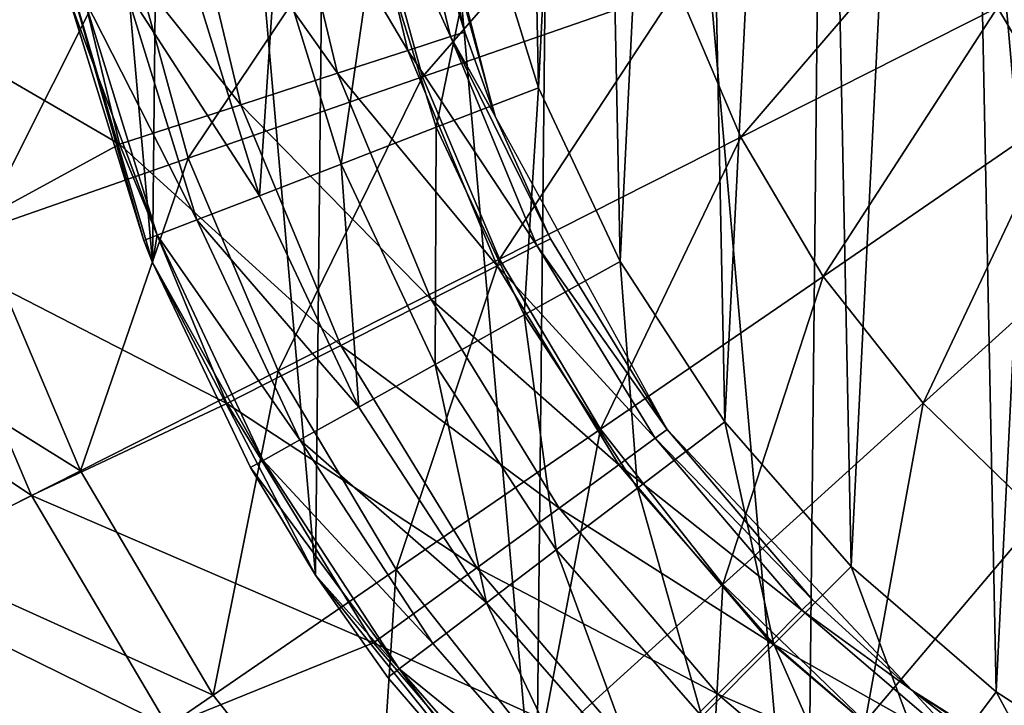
# Model space of a CAD drawing. Header units: millimetres. Extents: x 5 to 159, y 108 to 1015.
# Tile 21 of 250: x 108 to 119, y 131 to 139. Entities that reach past the tile are written whole.
import ezdxf

# ---------------------------------------------------------------- set-up
doc = ezdxf.new("R2010")
doc.units = ezdxf.units.MM
doc.header["$LTSCALE"] = 25.4
doc.layers.get('0').update_dxf_attribs({"true_color": 0xff5454})

# ---------------------------------------------------------------- blocks, each defined once
blk = doc.blocks.new('SPIDER-6792-9745.STL#2')
at = {"color": 0}
mesh = blk.add_polyface(dxfattribs=at)
corners = [(108.117, 148.616, 85.111), (108.031, 140.325, 85.111), (107.666, 144.475, 85.111), (109.199, 136.326, 85.111), (109.367, 152.59, 85.111), (111.125, 132.632, 85.111), (111.369, 156.243, 85.111), (113.734, 129.385, 85.111), (114.045, 159.436, 85.111), (116.926, 126.709, 85.111), (117.292, 162.045, 85.111), (120.58, 124.708, 85.111), (120.986, 163.971, 85.111), (124.553, 123.457, 85.111), (124.984, 165.138, 85.111), (128.695, 123.006, 85.111), (129.134, 165.504, 85.111), (132.844, 123.372, 85.111), (133.275, 165.053, 85.111), (136.843, 124.54, 85.111), (137.249, 163.802, 85.111), (140.537, 126.465, 85.111), (140.902, 161.801, 85.111), (143.784, 129.074, 85.111), (144.095, 159.125, 85.111), (146.46, 132.267, 85.111), (146.704, 155.878, 85.111), (148.462, 135.92, 85.111), (148.63, 152.184, 85.111), (149.712, 139.894, 85.111), (149.798, 148.185, 85.111), (150.163, 144.035, 85.111)]
mesh.append_faces([[corners[k] for k in face] for face in [(0, 1, 2), (29, 30, 31)]], dxfattribs={"vtx0": -1, "color": 0})
mesh.append_faces([[corners[k] for k in face] for face in [(1, 0, 3), (3, 4, 5), (5, 6, 7), (7, 8, 9), (9, 10, 11), (11, 12, 13), (13, 14, 15), (15, 16, 17), (17, 18, 19), (19, 20, 21), (21, 22, 23), (23, 24, 25), (25, 26, 27), (27, 28, 29)]], dxfattribs={"vtx0": -1, "vtx1": -1, "color": 0})
mesh.append_faces([[corners[k] for k in face] for face in [(3, 0, 4), (5, 4, 6), (7, 6, 8), (9, 8, 10), (11, 10, 12), (13, 12, 14), (15, 14, 16), (17, 16, 18), (19, 18, 20), (21, 20, 22), (23, 22, 24), (25, 24, 26), (27, 26, 28), (29, 28, 30)]], dxfattribs={"vtx0": -1, "vtx2": -1, "color": 0})
mesh = blk.add_polyface(dxfattribs=at)
corners = [(112.73, 142.794, 150.111), (112.954, 147.312, 150.111), (112.684, 145.061, 150.111), (113.091, 140.556, 150.111), (113.535, 149.503, 150.111), (113.76, 138.39, 150.111), (114.415, 151.593, 150.111), (114.724, 136.338, 150.111), (115.578, 153.539, 150.111), (115.964, 134.44, 150.111), (116.999, 155.305, 150.111), (117.456, 132.733, 150.111), (118.653, 156.855, 150.111), (119.171, 131.25, 150.111), (120.507, 158.161, 150.111), (121.075, 130.021, 150.111), (122.524, 159.196, 150.111), (123.133, 129.068, 150.111), (124.665, 159.94, 150.111), (125.302, 128.412, 150.111), (126.89, 160.378, 150.111), (127.543, 128.063, 150.111), (129.153, 160.503, 150.111), (129.809, 128.03, 150.111), (131.412, 160.312, 150.111), (132.059, 128.312, 150.111), (133.623, 159.808, 150.111), (134.247, 128.905, 150.111), (135.741, 159.001, 150.111), (136.332, 129.797, 150.111), (137.727, 157.908, 150.111), (138.272, 130.97, 150.111), (139.542, 156.548, 150.111), (140.029, 132.401, 150.111), (141.149, 154.95, 150.111), (141.571, 134.063, 150.111), (142.518, 153.143, 150.111), (142.866, 135.924, 150.111), (143.623, 151.163, 150.111), (143.89, 137.947, 150.111), (144.441, 149.049, 150.111), (144.622, 140.092, 150.111), (144.957, 146.841, 150.111), (145.049, 142.319, 150.111), (145.161, 144.583, 150.111)]
mesh.append_faces([[corners[k] for k in face] for face in [(0, 1, 2), (42, 43, 44)]], dxfattribs={"vtx0": -1, "color": 0})
mesh.append_faces([[corners[k] for k in face] for face in [(1, 3, 4), (4, 5, 6), (6, 7, 8), (8, 9, 10), (10, 11, 12), (12, 13, 14), (14, 15, 16), (16, 17, 18), (18, 19, 20), (20, 21, 22), (22, 23, 24), (24, 25, 26), (26, 27, 28), (28, 29, 30), (30, 31, 32), (32, 33, 34), (34, 35, 36), (36, 37, 38), (38, 39, 40), (40, 41, 42)]], dxfattribs={"vtx0": -1, "vtx1": -1, "color": 0})
mesh.append_faces([[corners[k] for k in face] for face in [(1, 0, 3), (4, 3, 5), (6, 5, 7), (8, 7, 9), (10, 9, 11), (12, 11, 13), (14, 13, 15), (16, 15, 17), (18, 17, 19), (20, 19, 21), (22, 21, 23), (24, 23, 25), (26, 25, 27), (28, 27, 29), (30, 29, 31), (32, 31, 33), (34, 33, 35), (36, 35, 37), (38, 37, 39), (40, 39, 41), (42, 41, 43)]], dxfattribs={"vtx0": -1, "vtx2": -1, "color": 0})
at = {"color": 7, "true_color": 0xffffff}
mesh = blk.add_polyface(dxfattribs=at)
corners = [(112.197, 142.143, 88.545), (112.272, 141.619, 80.419), (113.248, 138.052, 88.545)]
mesh.append_faces([[corners[k] for k in face] for face in [(0, 1, 2)]], dxfattribs={"color": 7})
mesh = blk.add_polyface(dxfattribs=at)
corners = [(112.889, 139.048, 80.419), (112.096, 141.591, 77.701), (112.72, 138.993, 77.701), (112.272, 141.619, 80.419)]
mesh.append_faces([[corners[k] for k in face] for face in [(0, 1, 2), (1, 0, 3)]], dxfattribs={"vtx0": -1, "color": 7})
mesh = blk.add_polyface(dxfattribs=at)
corners = [(112.272, 141.619, 80.419), (112.889, 139.048, 80.419), (113.248, 138.052, 88.545)]
mesh.append_faces([[corners[k] for k in face] for face in [(0, 1, 2)]], dxfattribs={"color": 7})
mesh = blk.add_polyface(dxfattribs=at)
corners = [(112.216, 138.83, 75.029), (110.711, 141.372, 72.448), (111.387, 138.56, 72.448), (111.573, 141.508, 75.029)]
mesh.append_faces([[corners[k] for k in face] for face in [(0, 1, 2), (1, 0, 3)]], dxfattribs={"vtx0": -1, "color": 7})
mesh = blk.add_polyface(dxfattribs=at)
corners = [(112.72, 138.993, 77.701), (111.573, 141.508, 75.029), (112.216, 138.83, 75.029), (112.096, 141.591, 77.701)]
mesh.append_faces([[corners[k] for k in face] for face in [(0, 1, 2), (1, 0, 3)]], dxfattribs={"vtx0": -1, "color": 7})
mesh = blk.add_polyface(dxfattribs=at)
corners = [(114.899, 141.406, 15.681), (112.389, 138.517, 17.538), (111.772, 140.771, 17.538), (115.404, 139.564, 15.681)]
mesh.append_faces([[corners[k] for k in face] for face in [(0, 1, 2), (1, 0, 3)]], dxfattribs={"vtx0": -1, "color": 7})
mesh = blk.add_polyface(dxfattribs=at)
corners = [(111.387, 138.56, 72.448), (109.525, 141.184, 70.003), (110.244, 138.189, 70.003), (110.711, 141.372, 72.448)]
mesh.append_faces([[corners[k] for k in face] for face in [(0, 1, 2), (1, 0, 3)]], dxfattribs={"vtx0": -1, "color": 7})
mesh = blk.add_polyface(dxfattribs=at)
corners = [(110.244, 138.189, 70.003), (108.035, 140.948, 67.734), (108.809, 137.723, 67.734), (109.525, 141.184, 70.003)]
mesh.append_faces([[corners[k] for k in face] for face in [(0, 1, 2), (1, 0, 3)]], dxfattribs={"vtx0": -1, "color": 7})
mesh = blk.add_polyface(dxfattribs=at)
corners = [(108.035, 140.948, 67.734), (105.698, 139.536, 64.024), (108.809, 137.723, 67.734)]
mesh.append_faces([[corners[k] for k in face] for face in [(0, 1, 2)]], dxfattribs={"color": 7})
mesh = blk.add_polyface(dxfattribs=at)
corners = [(122.359, 140.942, 13.249), (119.927, 138.086, 14.243), (119.185, 139.339, 14.243), (122.859, 140.098, 13.249)]
mesh.append_faces([[corners[k] for k in face] for face in [(0, 1, 2), (1, 0, 3)]], dxfattribs={"vtx0": -1, "color": 7})
mesh = blk.add_polyface(dxfattribs=at)
corners = [(111.772, 140.771, 17.538), (109.621, 137.556, 19.785), (108.9, 140.187, 19.785), (112.389, 138.517, 17.538)]
mesh.append_faces([[corners[k] for k in face] for face in [(0, 1, 2), (1, 0, 3)]], dxfattribs={"vtx0": -1, "color": 7})
mesh = blk.add_polyface(dxfattribs=at)
corners = [(118.617, 140.679, 14.243), (116.15, 137.805, 15.681), (115.404, 139.564, 15.681), (119.185, 139.339, 14.243)]
mesh.append_faces([[corners[k] for k in face] for face in [(0, 1, 2), (1, 0, 3)]], dxfattribs={"vtx0": -1, "color": 7})
at = {"color": 0}
mesh = blk.add_polyface(dxfattribs=at)
corners = [(112.553, 137.923, 149.941), (113.091, 140.556, 150.111), (111.831, 140.261, 149.941), (113.76, 138.39, 150.111)]
mesh.append_faces([[corners[k] for k in face] for face in [(0, 1, 2), (1, 0, 3)]], dxfattribs={"vtx0": -1, "color": 0})
mesh = blk.add_polyface(dxfattribs=at)
corners = [(108.031, 140.325, 85.111), (109.199, 136.326, 85.111), (109.199, 136.326, 145.111)]
mesh.append_faces([[corners[k] for k in face] for face in [(0, 1, 2)]], dxfattribs={"color": 0})
mesh = blk.add_polyface(dxfattribs=at)
corners = [(108.031, 140.325, 85.111), (109.199, 136.326, 145.111), (109.097, 136.585, 145.111)]
mesh.append_faces([[corners[k] for k in face] for face in [(0, 1, 2)]], dxfattribs={"color": 0})
mesh = blk.add_polyface(dxfattribs=at)
corners = [(108.031, 140.325, 85.111), (109.097, 136.585, 145.111), (108.222, 139.418, 145.111)]
mesh.append_faces([[corners[k] for k in face] for face in [(0, 1, 2)]], dxfattribs={"color": 0})
mesh = blk.add_polyface(dxfattribs=at)
corners = [(111.428, 137.488, 149.441), (111.831, 140.261, 149.941), (110.657, 139.987, 149.441), (112.553, 137.923, 149.941)]
mesh.append_faces([[corners[k] for k in face] for face in [(0, 1, 2), (1, 0, 3)]], dxfattribs={"vtx0": -1, "color": 0})
at = {"color": 7, "true_color": 0xffffff}
mesh = blk.add_polyface(dxfattribs=at)
corners = [(108.9, 140.187, 19.785), (107.145, 136.696, 22.385), (106.331, 139.665, 22.385), (109.621, 137.556, 19.785)]
mesh.append_faces([[corners[k] for k in face] for face in [(0, 1, 2), (1, 0, 3)]], dxfattribs={"vtx0": -1, "color": 7})
at = {"color": 0}
mesh = blk.add_polyface(dxfattribs=at)
corners = [(110.463, 137.114, 148.647), (110.657, 139.987, 149.441), (109.648, 139.751, 148.647), (111.428, 137.488, 149.441)]
mesh.append_faces([[corners[k] for k in face] for face in [(0, 1, 2), (1, 0, 3)]], dxfattribs={"vtx0": -1, "color": 0})
mesh = blk.add_polyface(dxfattribs=at)
corners = [(110.463, 137.114, 148.647), (108.875, 139.57, 147.611), (109.722, 136.827, 147.611), (109.648, 139.751, 148.647)]
mesh.append_faces([[corners[k] for k in face] for face in [(0, 1, 2), (1, 0, 3)]], dxfattribs={"vtx0": -1, "color": 0})
at = {"color": 7, "true_color": 0xffffff}
mesh = blk.add_polyface(dxfattribs=at)
corners = [(105.698, 139.536, 64.024), (106.534, 136.484, 64.024), (108.809, 137.723, 67.734)]
mesh.append_faces([[corners[k] for k in face] for face in [(0, 1, 2)]], dxfattribs={"color": 7})
at = {"color": 0}
mesh = blk.add_polyface(dxfattribs=at)
corners = [(109.722, 136.827, 147.611), (108.388, 139.457, 146.405), (109.256, 136.647, 146.405), (108.875, 139.57, 147.611)]
mesh.append_faces([[corners[k] for k in face] for face in [(0, 1, 2), (1, 0, 3)]], dxfattribs={"vtx0": -1, "color": 0})
at = {"color": 7, "true_color": 0xffffff}
mesh = blk.add_polyface(dxfattribs=at)
corners = [(115.404, 139.564, 15.681), (113.301, 136.365, 17.538), (112.389, 138.517, 17.538), (116.15, 137.805, 15.681)]
mesh.append_faces([[corners[k] for k in face] for face in [(0, 1, 2), (1, 0, 3)]], dxfattribs={"vtx0": -1, "color": 7})
at = {"color": 0}
mesh = blk.add_polyface(dxfattribs=at)
corners = [(109.256, 136.647, 146.405), (108.222, 139.418, 145.111), (109.097, 136.585, 145.111), (108.388, 139.457, 146.405)]
mesh.append_faces([[corners[k] for k in face] for face in [(0, 1, 2), (1, 0, 3)]], dxfattribs={"vtx0": -1, "color": 0})
at = {"color": 7, "true_color": 0xffffff}
mesh = blk.add_polyface(dxfattribs=at)
corners = [(119.185, 139.339, 14.243), (117.123, 136.161, 15.681), (116.15, 137.805, 15.681), (119.927, 138.086, 14.243)]
mesh.append_faces([[corners[k] for k in face] for face in [(0, 1, 2), (1, 0, 3)]], dxfattribs={"vtx0": -1, "color": 7})
mesh = blk.add_polyface(dxfattribs=at)
corners = [(113.743, 136.525, 77.701), (112.216, 138.83, 75.029), (113.271, 136.284, 75.029), (112.72, 138.993, 77.701)]
mesh.append_faces([[corners[k] for k in face] for face in [(0, 1, 2), (1, 0, 3)]], dxfattribs={"vtx0": -1, "color": 7})
mesh = blk.add_polyface(dxfattribs=at)
corners = [(112.889, 139.048, 80.419), (112.72, 138.993, 77.701), (113.248, 138.052, 80.419)]
mesh.append_faces([[corners[k] for k in face] for face in [(0, 1, 2)]], dxfattribs={"color": 7})
mesh = blk.add_polyface(dxfattribs=at)
corners = [(112.72, 138.993, 77.701), (113.743, 136.525, 77.701), (113.901, 136.605, 80.419)]
mesh.append_faces([[corners[k] for k in face] for face in [(0, 1, 2)]], dxfattribs={"color": 7})
mesh = blk.add_polyface(dxfattribs=at)
corners = [(112.72, 138.993, 77.701), (113.901, 136.605, 80.419), (113.248, 138.052, 80.419)]
mesh.append_faces([[corners[k] for k in face] for face in [(0, 1, 2)]], dxfattribs={"color": 7})
mesh = blk.add_polyface(dxfattribs=at)
corners = [(112.889, 139.048, 80.419), (113.248, 138.052, 80.419), (113.248, 138.052, 88.545)]
mesh.append_faces([[corners[k] for k in face] for face in [(0, 1, 2)]], dxfattribs={"color": 7})
mesh = blk.add_polyface(dxfattribs=at)
corners = [(113.271, 136.284, 75.029), (111.387, 138.56, 72.448), (112.493, 135.888, 72.448), (112.216, 138.83, 75.029)]
mesh.append_faces([[corners[k] for k in face] for face in [(0, 1, 2), (1, 0, 3)]], dxfattribs={"vtx0": -1, "color": 7})
mesh = blk.add_polyface(dxfattribs=at)
corners = [(112.389, 138.517, 17.538), (110.686, 135.044, 19.785), (109.621, 137.556, 19.785), (113.301, 136.365, 17.538)]
mesh.append_faces([[corners[k] for k in face] for face in [(0, 1, 2), (1, 0, 3)]], dxfattribs={"vtx0": -1, "color": 7})
mesh = blk.add_polyface(dxfattribs=at)
corners = [(112.493, 135.888, 72.448), (110.244, 138.189, 70.003), (111.423, 135.343, 70.003), (111.387, 138.56, 72.448)]
mesh.append_faces([[corners[k] for k in face] for face in [(0, 1, 2), (1, 0, 3)]], dxfattribs={"vtx0": -1, "color": 7})
at = {"color": 0}
mesh = blk.add_polyface(dxfattribs=at)
corners = [(113.593, 135.707, 149.941), (113.76, 138.39, 150.111), (112.553, 137.923, 149.941), (114.724, 136.338, 150.111)]
mesh.append_faces([[corners[k] for k in face] for face in [(0, 1, 2), (1, 0, 3)]], dxfattribs={"vtx0": -1, "color": 0})
at = {"color": 7, "true_color": 0xffffff}
mesh = blk.add_polyface(dxfattribs=at)
corners = [(111.423, 135.343, 70.003), (108.809, 137.723, 67.734), (110.079, 134.658, 67.734), (110.244, 138.189, 70.003)]
mesh.append_faces([[corners[k] for k in face] for face in [(0, 1, 2), (1, 0, 3)]], dxfattribs={"vtx0": -1, "color": 7})
mesh = blk.add_polyface(dxfattribs=at)
corners = [(113.248, 138.052, 80.419), (113.901, 136.605, 80.419), (113.248, 138.052, 88.545)]
mesh.append_faces([[corners[k] for k in face] for face in [(0, 1, 2)]], dxfattribs={"color": 7})
mesh = blk.add_polyface(dxfattribs=at)
corners = [(113.248, 138.052, 88.545), (113.901, 136.605, 80.419), (115.282, 134.351, 88.545)]
mesh.append_faces([[corners[k] for k in face] for face in [(0, 1, 2)]], dxfattribs={"color": 7})
mesh = blk.add_polyface(dxfattribs=at)
corners = [(119.927, 138.086, 14.243), (118.307, 134.662, 15.681), (117.123, 136.161, 15.681), (120.83, 136.943, 14.243)]
mesh.append_faces([[corners[k] for k in face] for face in [(0, 1, 2), (1, 0, 3)]], dxfattribs={"vtx0": -1, "color": 7})
at = {"color": 0}
mesh = blk.add_polyface(dxfattribs=at)
corners = [(112.54, 135.12, 149.441), (112.553, 137.923, 149.941), (111.428, 137.488, 149.441), (113.593, 135.707, 149.941)]
mesh.append_faces([[corners[k] for k in face] for face in [(0, 1, 2), (1, 0, 3)]], dxfattribs={"vtx0": -1, "color": 0})
at = {"color": 7, "true_color": 0xffffff}
mesh = blk.add_polyface(dxfattribs=at)
corners = [(116.15, 137.805, 15.681), (114.492, 134.355, 17.538), (113.301, 136.365, 17.538), (117.123, 136.161, 15.681)]
mesh.append_faces([[corners[k] for k in face] for face in [(0, 1, 2), (1, 0, 3)]], dxfattribs={"vtx0": -1, "color": 7})
mesh = blk.add_polyface(dxfattribs=at)
corners = [(108.809, 137.723, 67.734), (106.534, 136.484, 64.024), (110.079, 134.658, 67.734)]
mesh.append_faces([[corners[k] for k in face] for face in [(0, 1, 2)]], dxfattribs={"color": 7})
mesh = blk.add_polyface(dxfattribs=at)
corners = [(109.621, 137.556, 19.785), (108.347, 133.862, 22.385), (107.145, 136.696, 22.385), (110.686, 135.044, 19.785)]
mesh.append_faces([[corners[k] for k in face] for face in [(0, 1, 2), (1, 0, 3)]], dxfattribs={"vtx0": -1, "color": 7})
at = {"color": 0}
mesh = blk.add_polyface(dxfattribs=at)
corners = [(111.636, 134.615, 148.647), (111.428, 137.488, 149.441), (110.463, 137.114, 148.647), (112.54, 135.12, 149.441)]
mesh.append_faces([[corners[k] for k in face] for face in [(0, 1, 2), (1, 0, 3)]], dxfattribs={"vtx0": -1, "color": 0})
mesh = blk.add_polyface(dxfattribs=at)
corners = [(111.636, 134.615, 148.647), (109.722, 136.827, 147.611), (110.942, 134.228, 147.611), (110.463, 137.114, 148.647)]
mesh.append_faces([[corners[k] for k in face] for face in [(0, 1, 2), (1, 0, 3)]], dxfattribs={"vtx0": -1, "color": 0})
at = {"color": 7, "true_color": 0xffffff}
mesh = blk.add_polyface(dxfattribs=at)
corners = [(120.83, 136.943, 14.243), (119.681, 133.333, 15.681), (118.307, 134.662, 15.681), (121.876, 135.931, 14.243)]
mesh.append_faces([[corners[k] for k in face] for face in [(0, 1, 2), (1, 0, 3)]], dxfattribs={"vtx0": -1, "color": 7})
at = {"color": 0}
mesh = blk.add_polyface(dxfattribs=at)
corners = [(110.942, 134.228, 147.611), (109.256, 136.647, 146.405), (110.506, 133.985, 146.405), (109.722, 136.827, 147.611)]
mesh.append_faces([[corners[k] for k in face] for face in [(0, 1, 2), (1, 0, 3)]], dxfattribs={"vtx0": -1, "color": 0})
at = {"color": 7, "true_color": 0xffffff}
mesh = blk.add_polyface(dxfattribs=at)
corners = [(105, 135.951, 25.297), (108.347, 133.862, 22.385), (106.32, 132.838, 25.297), (107.145, 136.696, 22.385)]
mesh.append_faces([[corners[k] for k in face] for face in [(0, 1, 2), (1, 0, 3)]], dxfattribs={"vtx0": -1, "color": 7})
at = {"color": 0}
mesh = blk.add_polyface(dxfattribs=at)
corners = [(109.256, 136.647, 146.405), (109.097, 136.585, 145.111), (109.199, 136.326, 145.111)]
mesh.append_faces([[corners[k] for k in face] for face in [(0, 1, 2)]], dxfattribs={"color": 0})
mesh = blk.add_polyface(dxfattribs=at)
corners = [(109.256, 136.647, 146.405), (109.199, 136.326, 145.111), (110.506, 133.985, 146.405)]
mesh.append_faces([[corners[k] for k in face] for face in [(0, 1, 2)]], dxfattribs={"color": 0})
at = {"color": 7, "true_color": 0xffffff}
mesh = blk.add_polyface(dxfattribs=at)
corners = [(115.139, 134.247, 77.701), (113.271, 136.284, 75.029), (114.71, 133.935, 75.029), (113.743, 136.525, 77.701)]
mesh.append_faces([[corners[k] for k in face] for face in [(0, 1, 2), (1, 0, 3)]], dxfattribs={"vtx0": -1, "color": 7})
mesh = blk.add_polyface(dxfattribs=at)
corners = [(115.282, 134.351, 80.419), (113.743, 136.525, 77.701), (115.139, 134.247, 77.701), (113.901, 136.605, 80.419)]
mesh.append_faces([[corners[k] for k in face] for face in [(0, 1, 2), (1, 0, 3)]], dxfattribs={"vtx0": -1, "color": 7})
mesh = blk.add_polyface(dxfattribs=at)
corners = [(113.901, 136.605, 80.419), (115.282, 134.351, 80.419), (115.282, 134.351, 88.545)]
mesh.append_faces([[corners[k] for k in face] for face in [(0, 1, 2)]], dxfattribs={"color": 7})
mesh = blk.add_polyface(dxfattribs=at)
corners = [(107.77, 133.57, 64.024), (104.485, 135.772, 60.078), (105.833, 132.592, 60.078), (106.534, 136.484, 64.024)]
mesh.append_faces([[corners[k] for k in face] for face in [(0, 1, 2), (1, 0, 3)]], dxfattribs={"vtx0": -1, "color": 7})
mesh = blk.add_polyface(dxfattribs=at)
corners = [(106.534, 136.484, 64.024), (107.77, 133.57, 64.024), (110.079, 134.658, 67.734)]
mesh.append_faces([[corners[k] for k in face] for face in [(0, 1, 2)]], dxfattribs={"color": 7})
at = {"color": 0}
mesh = blk.add_polyface(dxfattribs=at)
corners = [(109.199, 136.326, 85.111), (111.125, 132.632, 85.111), (110.357, 133.902, 145.111)]
mesh.append_faces([[corners[k] for k in face] for face in [(0, 1, 2)]], dxfattribs={"color": 0})
mesh = blk.add_polyface(dxfattribs=at)
corners = [(109.199, 136.326, 85.111), (110.357, 133.902, 145.111), (109.199, 136.326, 145.111)]
mesh.append_faces([[corners[k] for k in face] for face in [(0, 1, 2)]], dxfattribs={"color": 0})
mesh = blk.add_polyface(dxfattribs=at)
corners = [(109.199, 136.326, 145.111), (110.357, 133.902, 145.111), (110.506, 133.985, 146.405)]
mesh.append_faces([[corners[k] for k in face] for face in [(0, 1, 2)]], dxfattribs={"color": 0})
at = {"color": 7, "true_color": 0xffffff}
mesh = blk.add_polyface(dxfattribs=at)
corners = [(113.301, 136.365, 17.538), (112.077, 132.697, 19.785), (110.686, 135.044, 19.785), (114.492, 134.355, 17.538)]
mesh.append_faces([[corners[k] for k in face] for face in [(0, 1, 2), (1, 0, 3)]], dxfattribs={"vtx0": -1, "color": 7})
mesh = blk.add_polyface(dxfattribs=at)
corners = [(114.71, 133.935, 75.029), (112.493, 135.888, 72.448), (114.004, 133.422, 72.448), (113.271, 136.284, 75.029)]
mesh.append_faces([[corners[k] for k in face] for face in [(0, 1, 2), (1, 0, 3)]], dxfattribs={"vtx0": -1, "color": 7})
at = {"color": 0}
mesh = blk.add_polyface(dxfattribs=at)
corners = [(114.932, 133.658, 149.941), (114.724, 136.338, 150.111), (113.593, 135.707, 149.941), (115.964, 134.44, 150.111)]
mesh.append_faces([[corners[k] for k in face] for face in [(0, 1, 2), (1, 0, 3)]], dxfattribs={"vtx0": -1, "color": 0})
at = {"color": 7, "true_color": 0xffffff}
mesh = blk.add_polyface(dxfattribs=at)
corners = [(117.123, 136.161, 15.681), (115.941, 132.521, 17.538), (114.492, 134.355, 17.538), (118.307, 134.662, 15.681)]
mesh.append_faces([[corners[k] for k in face] for face in [(0, 1, 2), (1, 0, 3)]], dxfattribs={"vtx0": -1, "color": 7})
mesh = blk.add_polyface(dxfattribs=at)
corners = [(114.004, 133.422, 72.448), (111.423, 135.343, 70.003), (113.033, 132.716, 70.003), (112.493, 135.888, 72.448)]
mesh.append_faces([[corners[k] for k in face] for face in [(0, 1, 2), (1, 0, 3)]], dxfattribs={"vtx0": -1, "color": 7})
at = {"color": 0}
mesh = blk.add_polyface(dxfattribs=at)
corners = [(113.971, 132.93, 149.441), (113.593, 135.707, 149.941), (112.54, 135.12, 149.441), (114.932, 133.658, 149.941)]
mesh.append_faces([[corners[k] for k in face] for face in [(0, 1, 2), (1, 0, 3)]], dxfattribs={"vtx0": -1, "color": 0})
at = {"color": 7, "true_color": 0xffffff}
mesh = blk.add_polyface(dxfattribs=at)
corners = [(113.033, 132.716, 70.003), (110.079, 134.658, 67.734), (111.812, 131.829, 67.734), (111.423, 135.343, 70.003)]
mesh.append_faces([[corners[k] for k in face] for face in [(0, 1, 2), (1, 0, 3)]], dxfattribs={"vtx0": -1, "color": 7})
at = {"color": 0}
mesh = blk.add_polyface(dxfattribs=at)
corners = [(113.146, 132.304, 148.647), (112.54, 135.12, 149.441), (111.636, 134.615, 148.647), (113.971, 132.93, 149.441)]
mesh.append_faces([[corners[k] for k in face] for face in [(0, 1, 2), (1, 0, 3)]], dxfattribs={"vtx0": -1, "color": 0})
at = {"color": 7, "true_color": 0xffffff}
mesh = blk.add_polyface(dxfattribs=at)
corners = [(110.686, 135.044, 19.785), (109.915, 131.213, 22.385), (108.347, 133.862, 22.385), (112.077, 132.697, 19.785)]
mesh.append_faces([[corners[k] for k in face] for face in [(0, 1, 2), (1, 0, 3)]], dxfattribs={"vtx0": -1, "color": 7})
mesh = blk.add_polyface(dxfattribs=at)
corners = [(110.079, 134.658, 67.734), (107.77, 133.57, 64.024), (111.812, 131.829, 67.734)]
mesh.append_faces([[corners[k] for k in face] for face in [(0, 1, 2)]], dxfattribs={"color": 7})
mesh = blk.add_polyface(dxfattribs=at)
corners = [(118.307, 134.662, 15.681), (117.62, 130.896, 17.538), (115.941, 132.521, 17.538), (119.681, 133.333, 15.681)]
mesh.append_faces([[corners[k] for k in face] for face in [(0, 1, 2), (1, 0, 3)]], dxfattribs={"vtx0": -1, "color": 7})
at = {"color": 0}
mesh = blk.add_polyface(dxfattribs=at)
corners = [(113.146, 132.304, 148.647), (110.942, 134.228, 147.611), (112.512, 131.824, 147.611), (111.636, 134.615, 148.647)]
mesh.append_faces([[corners[k] for k in face] for face in [(0, 1, 2), (1, 0, 3)]], dxfattribs={"vtx0": -1, "color": 0})
mesh = blk.add_polyface(dxfattribs=at)
corners = [(116.543, 131.815, 149.941), (115.964, 134.44, 150.111), (114.932, 133.658, 149.941), (117.456, 132.733, 150.111)]
mesh.append_faces([[corners[k] for k in face] for face in [(0, 1, 2), (1, 0, 3)]], dxfattribs={"vtx0": -1, "color": 0})
at = {"color": 7, "true_color": 0xffffff}
mesh = blk.add_polyface(dxfattribs=at)
corners = [(114.492, 134.355, 17.538), (113.767, 130.555, 19.785), (112.077, 132.697, 19.785), (115.941, 132.521, 17.538)]
mesh.append_faces([[corners[k] for k in face] for face in [(0, 1, 2), (1, 0, 3)]], dxfattribs={"vtx0": -1, "color": 7})
mesh = blk.add_polyface(dxfattribs=at)
corners = [(117, 132.34, 80.419), (115.139, 134.247, 77.701), (116.874, 132.215, 77.701), (115.282, 134.351, 80.419)]
mesh.append_faces([[corners[k] for k in face] for face in [(0, 1, 2), (1, 0, 3)]], dxfattribs={"vtx0": -1, "color": 7})
mesh = blk.add_polyface(dxfattribs=at)
corners = [(115.282, 134.351, 88.545), (117, 132.34, 80.419), (118.174, 131.272, 88.545)]
mesh.append_faces([[corners[k] for k in face] for face in [(0, 1, 2)]], dxfattribs={"color": 7})
mesh = blk.add_polyface(dxfattribs=at)
corners = [(115.282, 134.351, 80.419), (117, 132.34, 80.419), (115.282, 134.351, 88.545)]
mesh.append_faces([[corners[k] for k in face] for face in [(0, 1, 2)]], dxfattribs={"color": 7})
at = {"color": 0}
mesh = blk.add_polyface(dxfattribs=at)
corners = [(112.512, 131.824, 147.611), (110.506, 133.985, 146.405), (112.114, 131.523, 146.405), (110.942, 134.228, 147.611)]
mesh.append_faces([[corners[k] for k in face] for face in [(0, 1, 2), (1, 0, 3)]], dxfattribs={"vtx0": -1, "color": 0})
at = {"color": 7, "true_color": 0xffffff}
mesh = blk.add_polyface(dxfattribs=at)
corners = [(116.874, 132.215, 77.701), (114.71, 133.935, 75.029), (116.5, 131.84, 75.029), (115.139, 134.247, 77.701)]
mesh.append_faces([[corners[k] for k in face] for face in [(0, 1, 2), (1, 0, 3)]], dxfattribs={"vtx0": -1, "color": 7})
at = {"color": 0}
mesh = blk.add_polyface(dxfattribs=at)
corners = [(110.506, 133.985, 146.405), (110.357, 133.902, 145.111), (112.114, 131.523, 146.405)]
mesh.append_faces([[corners[k] for k in face] for face in [(0, 1, 2)]], dxfattribs={"color": 0})
at = {"color": 7, "true_color": 0xffffff}
mesh = blk.add_polyface(dxfattribs=at)
corners = [(116.5, 131.84, 75.029), (114.004, 133.422, 72.448), (115.882, 131.223, 72.448), (114.71, 133.935, 75.029)]
mesh.append_faces([[corners[k] for k in face] for face in [(0, 1, 2), (1, 0, 3)]], dxfattribs={"vtx0": -1, "color": 7})
mesh = blk.add_polyface(dxfattribs=at)
corners = [(106.32, 132.838, 25.297), (109.915, 131.213, 22.385), (108.043, 129.928, 25.297), (108.347, 133.862, 22.385)]
mesh.append_faces([[corners[k] for k in face] for face in [(0, 1, 2), (1, 0, 3)]], dxfattribs={"vtx0": -1, "color": 7})
at = {"color": 0}
mesh = blk.add_polyface(dxfattribs=at)
corners = [(110.357, 133.902, 145.111), (111.125, 132.632, 85.111), (111.125, 132.632, 145.111)]
mesh.append_faces([[corners[k] for k in face] for face in [(0, 1, 2)]], dxfattribs={"color": 0})
mesh = blk.add_polyface(dxfattribs=at)
corners = [(110.357, 133.902, 145.111), (111.125, 132.632, 145.111), (112.114, 131.523, 146.405)]
mesh.append_faces([[corners[k] for k in face] for face in [(0, 1, 2)]], dxfattribs={"color": 0})
mesh = blk.add_polyface(dxfattribs=at)
corners = [(115.693, 130.96, 149.441), (114.932, 133.658, 149.941), (113.971, 132.93, 149.441), (116.543, 131.815, 149.941)]
mesh.append_faces([[corners[k] for k in face] for face in [(0, 1, 2), (1, 0, 3)]], dxfattribs={"vtx0": -1, "color": 0})
at = {"color": 7, "true_color": 0xffffff}
mesh = blk.add_polyface(dxfattribs=at)
corners = [(109.382, 130.847, 64.024), (105.833, 132.592, 60.078), (107.594, 129.619, 60.078), (107.77, 133.57, 64.024)]
mesh.append_faces([[corners[k] for k in face] for face in [(0, 1, 2), (1, 0, 3)]], dxfattribs={"vtx0": -1, "color": 7})
mesh = blk.add_polyface(dxfattribs=at)
corners = [(107.77, 133.57, 64.024), (109.382, 130.847, 64.024), (111.812, 131.829, 67.734)]
mesh.append_faces([[corners[k] for k in face] for face in [(0, 1, 2)]], dxfattribs={"color": 7})
mesh = blk.add_polyface(dxfattribs=at)
corners = [(115.882, 131.223, 72.448), (113.033, 132.716, 70.003), (115.033, 130.374, 70.003), (114.004, 133.422, 72.448)]
mesh.append_faces([[corners[k] for k in face] for face in [(0, 1, 2), (1, 0, 3)]], dxfattribs={"vtx0": -1, "color": 7})
mesh = blk.add_polyface(dxfattribs=at)
corners = [(119.681, 133.333, 15.681), (119.502, 129.51, 17.538), (117.62, 130.896, 17.538), (121.219, 132.2, 15.681)]
mesh.append_faces([[corners[k] for k in face] for face in [(0, 1, 2), (1, 0, 3)]], dxfattribs={"vtx0": -1, "color": 7})
at = {"color": 0}
mesh = blk.add_polyface(dxfattribs=at)
corners = [(114.962, 130.226, 148.647), (113.971, 132.93, 149.441), (113.146, 132.304, 148.647), (115.693, 130.96, 149.441)]
mesh.append_faces([[corners[k] for k in face] for face in [(0, 1, 2), (1, 0, 3)]], dxfattribs={"vtx0": -1, "color": 0})
at = {"color": 7, "true_color": 0xffffff}
mesh = blk.add_polyface(dxfattribs=at)
corners = [(104.639, 131.988, 28.473), (108.043, 129.928, 25.297), (106.491, 128.862, 28.473), (106.32, 132.838, 25.297)]
mesh.append_faces([[corners[k] for k in face] for face in [(0, 1, 2), (1, 0, 3)]], dxfattribs={"vtx0": -1, "color": 7})
mesh = blk.add_polyface(dxfattribs=at)
corners = [(112.077, 132.697, 19.785), (111.823, 128.797, 22.385), (109.915, 131.213, 22.385), (113.767, 130.555, 19.785)]
mesh.append_faces([[corners[k] for k in face] for face in [(0, 1, 2), (1, 0, 3)]], dxfattribs={"vtx0": -1, "color": 7})
mesh = blk.add_polyface(dxfattribs=at)
corners = [(115.033, 130.374, 70.003), (111.812, 131.829, 67.734), (113.966, 129.307, 67.734), (113.033, 132.716, 70.003)]
mesh.append_faces([[corners[k] for k in face] for face in [(0, 1, 2), (1, 0, 3)]], dxfattribs={"vtx0": -1, "color": 7})
at = {"color": 0}
mesh = blk.add_polyface(dxfattribs=at)
corners = [(118.395, 130.215, 149.941), (117.456, 132.733, 150.111), (116.543, 131.815, 149.941), (119.171, 131.25, 150.111)]
mesh.append_faces([[corners[k] for k in face] for face in [(0, 1, 2), (1, 0, 3)]], dxfattribs={"vtx0": -1, "color": 0})
mesh = blk.add_polyface(dxfattribs=at)
corners = [(111.125, 132.632, 85.111), (113.734, 129.385, 85.111), (111.979, 131.42, 145.111)]
mesh.append_faces([[corners[k] for k in face] for face in [(0, 1, 2)]], dxfattribs={"color": 0})
mesh = blk.add_polyface(dxfattribs=at)
corners = [(111.125, 132.632, 85.111), (111.979, 131.42, 145.111), (111.125, 132.632, 145.111)]
mesh.append_faces([[corners[k] for k in face] for face in [(0, 1, 2)]], dxfattribs={"color": 0})
mesh = blk.add_polyface(dxfattribs=at)
corners = [(111.125, 132.632, 145.111), (111.979, 131.42, 145.111), (112.114, 131.523, 146.405)]
mesh.append_faces([[corners[k] for k in face] for face in [(0, 1, 2)]], dxfattribs={"color": 0})
at = {"color": 7, "true_color": 0xffffff}
mesh = blk.add_polyface(dxfattribs=at)
corners = [(115.941, 132.521, 17.538), (115.729, 128.659, 19.785), (113.767, 130.555, 19.785), (117.62, 130.896, 17.538)]
mesh.append_faces([[corners[k] for k in face] for face in [(0, 1, 2), (1, 0, 3)]], dxfattribs={"vtx0": -1, "color": 7})
at = {"color": 0}
mesh = blk.add_polyface(dxfattribs=at)
corners = [(114.402, 129.663, 147.611), (113.146, 132.304, 148.647), (112.512, 131.824, 147.611), (114.962, 130.226, 148.647)]
mesh.append_faces([[corners[k] for k in face] for face in [(0, 1, 2), (1, 0, 3)]], dxfattribs={"vtx0": -1, "color": 0})
at = {"color": 7, "true_color": 0xffffff}
mesh = blk.add_polyface(dxfattribs=at)
corners = [(117, 132.34, 80.419), (116.874, 132.215, 77.701), (118.174, 131.272, 80.419)]
mesh.append_faces([[corners[k] for k in face] for face in [(0, 1, 2)]], dxfattribs={"color": 7})
mesh = blk.add_polyface(dxfattribs=at)
corners = [(118.174, 131.272, 88.545), (117, 132.34, 80.419), (118.174, 131.272, 80.419)]
mesh.append_faces([[corners[k] for k in face] for face in [(0, 1, 2)]], dxfattribs={"color": 7})
mesh = blk.add_polyface(dxfattribs=at)
corners = [(118.906, 130.479, 77.701), (116.5, 131.84, 75.029), (118.595, 130.051, 75.029), (116.874, 132.215, 77.701)]
mesh.append_faces([[corners[k] for k in face] for face in [(0, 1, 2), (1, 0, 3)]], dxfattribs={"vtx0": -1, "color": 7})
mesh = blk.add_polyface(dxfattribs=at)
corners = [(118.174, 131.272, 80.419), (116.874, 132.215, 77.701), (118.906, 130.479, 77.701)]
mesh.append_faces([[corners[k] for k in face] for face in [(0, 1, 2)]], dxfattribs={"color": 7})
mesh = blk.add_polyface(dxfattribs=at)
corners = [(118.595, 130.051, 75.029), (115.882, 131.223, 72.448), (118.082, 129.345, 72.448), (116.5, 131.84, 75.029)]
mesh.append_faces([[corners[k] for k in face] for face in [(0, 1, 2), (1, 0, 3)]], dxfattribs={"vtx0": -1, "color": 7})
mesh = blk.add_polyface(dxfattribs=at)
corners = [(111.812, 131.829, 67.734), (109.382, 130.847, 64.024), (113.966, 129.307, 67.734)]
mesh.append_faces([[corners[k] for k in face] for face in [(0, 1, 2)]], dxfattribs={"color": 7})
at = {"color": 0}
mesh = blk.add_polyface(dxfattribs=at)
corners = [(114.402, 129.663, 147.611), (112.114, 131.523, 146.405), (114.05, 129.309, 146.405), (112.512, 131.824, 147.611)]
mesh.append_faces([[corners[k] for k in face] for face in [(0, 1, 2), (1, 0, 3)]], dxfattribs={"vtx0": -1, "color": 0})
mesh = blk.add_polyface(dxfattribs=at)
corners = [(117.672, 129.25, 149.441), (116.543, 131.815, 149.941), (115.693, 130.96, 149.441), (118.395, 130.215, 149.941)]
mesh.append_faces([[corners[k] for k in face] for face in [(0, 1, 2), (1, 0, 3)]], dxfattribs={"vtx0": -1, "color": 0})
mesh = blk.add_polyface(dxfattribs=at)
corners = [(112.114, 131.523, 146.405), (111.979, 131.42, 145.111), (113.734, 129.385, 145.111)]
mesh.append_faces([[corners[k] for k in face] for face in [(0, 1, 2)]], dxfattribs={"color": 0})
mesh = blk.add_polyface(dxfattribs=at)
corners = [(112.114, 131.523, 146.405), (113.734, 129.385, 145.111), (114.05, 129.309, 146.405)]
mesh.append_faces([[corners[k] for k in face] for face in [(0, 1, 2)]], dxfattribs={"color": 0})
mesh = blk.add_polyface(dxfattribs=at)
corners = [(111.979, 131.42, 145.111), (113.734, 129.385, 85.111), (113.734, 129.385, 145.111)]
mesh.append_faces([[corners[k] for k in face] for face in [(0, 1, 2)]], dxfattribs={"color": 0})
at = {"color": 7, "true_color": 0xffffff}
mesh = blk.add_polyface(dxfattribs=at)
corners = [(118.174, 131.272, 88.545), (118.174, 131.272, 80.419), (119.01, 130.623, 80.419)]
mesh.append_faces([[corners[k] for k in face] for face in [(0, 1, 2)]], dxfattribs={"color": 7})
mesh = blk.add_polyface(dxfattribs=at)
corners = [(118.174, 131.272, 88.545), (119.01, 130.623, 80.419), (121.265, 129.242, 80.419)]
mesh.append_faces([[corners[k] for k in face] for face in [(0, 1, 2)]], dxfattribs={"color": 7})
mesh = blk.add_polyface(dxfattribs=at)
corners = [(118.174, 131.272, 88.545), (121.265, 129.242, 80.419), (121.74, 129.009, 88.545)]
mesh.append_faces([[corners[k] for k in face] for face in [(0, 1, 2)]], dxfattribs={"color": 7})
mesh = blk.add_polyface(dxfattribs=at)
corners = [(118.174, 131.272, 80.419), (118.906, 130.479, 77.701), (119.01, 130.623, 80.419)]
mesh.append_faces([[corners[k] for k in face] for face in [(0, 1, 2)]], dxfattribs={"color": 7})
mesh = blk.add_polyface(dxfattribs=at)
corners = [(108.043, 129.928, 25.297), (111.823, 128.797, 22.385), (110.139, 127.274, 25.297), (109.915, 131.213, 22.385)]
mesh.append_faces([[corners[k] for k in face] for face in [(0, 1, 2), (1, 0, 3)]], dxfattribs={"vtx0": -1, "color": 7})
mesh = blk.add_polyface(dxfattribs=at)
corners = [(118.082, 129.345, 72.448), (115.033, 130.374, 70.003), (117.376, 128.373, 70.003), (115.882, 131.223, 72.448)]
mesh.append_faces([[corners[k] for k in face] for face in [(0, 1, 2), (1, 0, 3)]], dxfattribs={"vtx0": -1, "color": 7})
at = {"color": 0}
mesh = blk.add_polyface(dxfattribs=at)
corners = [(120.451, 128.887, 149.941), (119.171, 131.25, 150.111), (118.395, 130.215, 149.941), (121.075, 130.021, 150.111)]
mesh.append_faces([[corners[k] for k in face] for face in [(0, 1, 2), (1, 0, 3)]], dxfattribs={"vtx0": -1, "color": 0})

msp = doc.modelspace()

# ---------------------------------------------------------------- block references
at = {"color": 250, "true_color": 0x262626}
msp.add_blockref('SPIDER-6792-9745.STL#2', (0, 0), dxfattribs=at)

doc.saveas('drawing.dxf')
